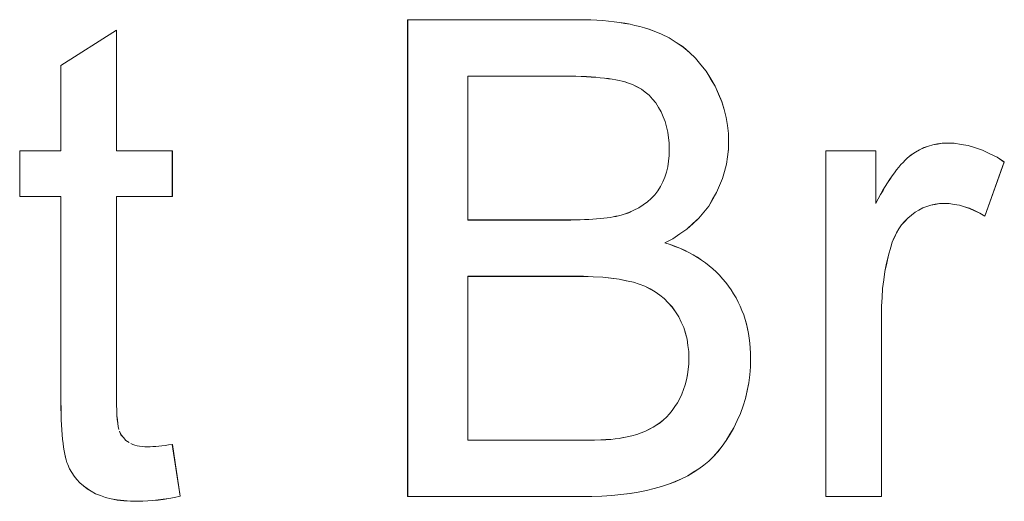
# Model space of a CAD drawing. Extents: x 229 to 926, y 37 to 878.
# Tile 134 of 194: x 343.85 to 349.01, y 829.54 to 832.06. Entities that reach past the tile are written whole.
import ezdxf

# ---------------------------------------------------------------- set-up
doc = ezdxf.new("R2010")
doc.units = 0
doc.layers.get('0').update_dxf_attribs({"lineweight": 13})
doc.layers.add('Beschriftung', color=7, linetype='Continuous', lineweight=25)
doc.layers.add('Beschriftung-A03ENJ5NI0', color=7, linetype='Continuous', lineweight=25)

# ---------------------------------------------------------------- blocks, each defined once
blk = doc.blocks.new('Referenz-A03ENJ5LI0', base_point=(255.7277, 65.704))
at = {"layer": 'Beschriftung', "color": 0, "lineweight": -2}
for p, q in [((345.8839, 829.5615), (345.8839, 832.0615)), ((345.8839, 832.0615), (346.777, 832.0615)), ((346.777, 832.0615), (346.8111, 832.0615)), ((346.8111, 832.0615), (346.8435, 832.0603)), ((346.8435, 832.0603), (346.8759, 832.0591)), ((346.8759, 832.0591), (346.9067, 832.0567)), ((346.9067, 832.0567), (346.9374, 832.0544)), ((346.9374, 832.0544), (346.9665, 832.0509)), ((346.9665, 832.0509), (346.9955, 832.0473)), ((346.9955, 832.0473), (347.0228, 832.0425)), ((347.0228, 832.0425), (347.0501, 832.0378)), ((347.0501, 832.0378), (347.0758, 832.0318)), ((347.0758, 832.0318), (347.1015, 832.0259)), ((347.1015, 832.0259), (347.1254, 832.0188)), ((344.0656, 831.8222), (344.3577, 832.0064)), ((344.3577, 832.0064), (344.3577, 831.3736)), ((347.1254, 832.0188), (347.1494, 832.0117)), ((347.1494, 832.0117), (347.1717, 832.0034)), ((347.1717, 832.0034), (347.194, 831.9951)), ((347.194, 831.9951), (347.2146, 831.9856)), ((347.2146, 831.9856), (347.2558, 831.9666)), ((347.2558, 831.9666), (347.2926, 831.9425)), ((347.2926, 831.9425), (347.3292, 831.9184)), ((347.3292, 831.9184), (347.3616, 831.8892)), ((347.3616, 831.8892), (347.3938, 831.8601)), ((344.0656, 831.3736), (344.0656, 831.8222)), ((347.3938, 831.8601), (347.4217, 831.8257)), ((347.4217, 831.8257), (347.4494, 831.7914)), ((346.675, 831.7661), (346.1997, 831.7661)), ((346.1997, 831.7661), (346.1997, 831.0116)), ((346.7071, 831.7661), (346.675, 831.7661)), ((346.7368, 831.7656), (346.7071, 831.7661)), ((347.4494, 831.7914), (347.4728, 831.752)), ((346.7664, 831.765), (346.7368, 831.7656)), ((346.7938, 831.7639), (346.7664, 831.765)), ((346.8211, 831.7629), (346.7938, 831.7639)), ((346.8461, 831.7612), (346.8211, 831.7629)), ((346.8711, 831.7596), (346.8461, 831.7612)), ((346.8936, 831.7574), (346.8711, 831.7596)), ((346.9163, 831.7553), (346.8936, 831.7574)), ((346.9365, 831.7525), (346.9163, 831.7553)), ((346.9567, 831.7498), (346.9365, 831.7525)), ((346.9747, 831.7465), (346.9567, 831.7498)), ((346.9926, 831.7432), (346.9747, 831.7465)), ((347.0081, 831.7393), (346.9926, 831.7432)), ((347.0236, 831.7356), (347.0081, 831.7393)), ((347.0369, 831.7312), (347.0236, 831.7356)), ((347.0632, 831.7225), (347.0369, 831.7312)), ((347.0865, 831.71), (347.0632, 831.7225)), ((347.4728, 831.752), (347.4962, 831.7125)), ((347.1099, 831.6975), (347.0865, 831.71)), ((347.1301, 831.6814), (347.1099, 831.6975)), ((347.1504, 831.6652), (347.1301, 831.6814)), ((347.1676, 831.6453), (347.1504, 831.6652)), ((347.4962, 831.7125), (347.5136, 831.6721)), ((347.5136, 831.6721), (347.5311, 831.6318)), ((347.1848, 831.6254), (347.1676, 831.6453)), ((347.1991, 831.6018), (347.1848, 831.6254)), ((347.5311, 831.6318), (347.5429, 831.5906)), ((347.2133, 831.5781), (347.1991, 831.6018)), ((347.224, 831.5526), (347.2133, 831.5781)), ((347.5429, 831.5906), (347.5545, 831.5493)), ((347.2346, 831.5272), (347.224, 831.5526)), ((347.2417, 831.4998), (347.2346, 831.5272)), ((347.5545, 831.5493), (347.5604, 831.5072)), ((347.2488, 831.4724), (347.2417, 831.4998)), ((347.2523, 831.4431), (347.2488, 831.4724)), ((347.5604, 831.5072), (347.5661, 831.465)), ((347.5661, 831.465), (347.5661, 831.4219)), ((347.2558, 831.414), (347.2523, 831.4431)), ((347.2558, 831.383), (347.2558, 831.414)), ((347.5661, 831.4219), (347.5661, 831.3819)), ((348.6145, 831.3983), (348.6379, 831.4059)), ((348.6379, 831.4059), (348.6623, 831.4098)), ((348.6623, 831.4098), (348.6869, 831.4136)), ((348.6869, 831.4136), (348.7124, 831.4136)), ((348.7124, 831.4136), (348.7493, 831.4136)), ((348.7493, 831.4136), (348.7865, 831.4076)), ((348.7865, 831.4076), (348.8237, 831.4014)), ((343.8496, 831.1354), (343.8496, 831.3736)), ((343.8496, 831.3736), (344.0656, 831.3736)), ((344.3577, 831.3736), (344.6499, 831.3736)), ((344.6499, 831.3736), (344.6499, 831.1354)), ((347.2558, 831.3501), (347.2558, 831.383)), ((347.5661, 831.3819), (347.561, 831.343)), ((348.0761, 829.5615), (348.0761, 831.3736)), ((348.0761, 831.3736), (348.3393, 831.3736)), ((348.3393, 831.3736), (348.3393, 831.099)), ((348.525, 831.3524), (348.5463, 831.3676)), ((348.5463, 831.3676), (348.5686, 831.3792)), ((348.5686, 831.3792), (348.591, 831.3906)), ((348.591, 831.3906), (348.6145, 831.3983)), ((348.8237, 831.4014), (348.8613, 831.3891)), ((348.8613, 831.3891), (348.8988, 831.3769)), ((348.8988, 831.3769), (348.9366, 831.3585)), ((348.9366, 831.3585), (348.9744, 831.3401)), ((347.2483, 831.29), (347.2521, 831.32)), ((347.2521, 831.32), (347.2558, 831.3501)), ((347.5559, 831.304), (347.5454, 831.2663)), ((347.561, 831.343), (347.5559, 831.304)), ((348.4589, 831.288), (348.4703, 831.3018)), ((348.4703, 831.3018), (348.4815, 831.3136)), ((348.4815, 831.3136), (348.4926, 831.3254)), ((348.4926, 831.3254), (348.5034, 831.335)), ((348.5034, 831.335), (348.5144, 831.3448)), ((348.5144, 831.3448), (348.525, 831.3524)), ((349.0125, 831.3156), (348.9101, 831.0316)), ((348.9744, 831.3401), (349.0125, 831.3156)), ((347.2331, 831.2355), (347.2406, 831.2628)), ((347.2406, 831.2628), (347.2483, 831.29)), ((347.5454, 831.2663), (347.5352, 831.2285)), ((348.4244, 831.2426), (348.4361, 831.2584)), ((348.4361, 831.2584), (348.4476, 831.2743)), ((348.4476, 831.2743), (348.4589, 831.288)), ((347.2102, 831.1865), (347.2216, 831.2111)), ((347.2216, 831.2111), (347.2331, 831.2355)), ((347.5352, 831.2285), (347.5196, 831.192)), ((348.3886, 831.1869), (348.4007, 831.2068)), ((348.4007, 831.2068), (348.4125, 831.2248)), ((348.4125, 831.2248), (348.4244, 831.2426)), ((347.1798, 831.1432), (347.195, 831.1649)), ((347.195, 831.1649), (347.2102, 831.1865)), ((347.5041, 831.1555), (347.4833, 831.12)), ((347.5196, 831.192), (347.5041, 831.1555)), ((348.3642, 831.145), (348.3765, 831.167)), ((348.3765, 831.167), (348.3886, 831.1869)), ((344.0656, 831.1354), (343.8496, 831.1354)), ((344.0656, 830.0918), (344.0656, 831.1354)), ((344.6499, 831.1354), (344.3577, 831.1354)), ((344.3577, 831.1354), (344.3577, 830.0739)), ((347.1194, 831.0904), (347.1419, 831.1059)), ((347.1419, 831.1059), (347.1608, 831.1245)), ((347.1608, 831.1245), (347.1798, 831.1432)), ((347.4833, 831.12), (347.4626, 831.0847)), ((348.3393, 831.099), (348.3518, 831.1231)), ((348.3518, 831.1231), (348.3642, 831.145)), ((348.6729, 831.0973), (348.6504, 831.0936)), ((348.6968, 831.0973), (348.6729, 831.0973)), ((348.7235, 831.0973), (348.6968, 831.0973)), ((348.7502, 831.0932), (348.7235, 831.0973)), ((347.0141, 831.0406), (347.0442, 831.0499)), ((347.0442, 831.0499), (347.0705, 831.0623)), ((347.0705, 831.0623), (347.0968, 831.0749)), ((347.0968, 831.0749), (347.1194, 831.0904)), ((347.4367, 831.0527), (347.4106, 831.0207)), ((347.4626, 831.0847), (347.4367, 831.0527)), ((348.5444, 831.0519), (348.5255, 831.0367)), ((348.5647, 831.0633), (348.5444, 831.0519)), ((348.5848, 831.0745), (348.5647, 831.0633)), ((348.6063, 831.0822), (348.5848, 831.0745)), ((348.6277, 831.0897), (348.6063, 831.0822)), ((348.6504, 831.0936), (348.6277, 831.0897)), ((348.7768, 831.0891), (348.7502, 831.0932)), ((348.8035, 831.0808), (348.7768, 831.0891)), ((348.8301, 831.0726), (348.8035, 831.0808)), ((348.8568, 831.0603), (348.8301, 831.0726)), ((348.8835, 831.048), (348.8568, 831.0603)), ((348.9101, 831.0316), (348.8835, 831.048)), ((346.1997, 831.0116), (346.7139, 831.0116)), ((346.7139, 831.0116), (346.7401, 831.0116)), ((346.7401, 831.0116), (346.7645, 831.012)), ((346.7645, 831.012), (346.7887, 831.0125)), ((346.7887, 831.0125), (346.8112, 831.0134)), ((346.8112, 831.0134), (346.8336, 831.0142)), ((346.8336, 831.0142), (346.8543, 831.0156)), ((346.8543, 831.0156), (346.8749, 831.017)), ((346.8749, 831.017), (346.8937, 831.0188)), ((346.8937, 831.0188), (346.9124, 831.0207)), ((346.9124, 831.0207), (346.9293, 831.0229)), ((346.9293, 831.0229), (346.9462, 831.0251)), ((346.9462, 831.0251), (346.9613, 831.0279)), ((346.9613, 831.0279), (346.9764, 831.0306)), ((346.9764, 831.0306), (346.9895, 831.0337)), ((346.9895, 831.0337), (347.0028, 831.0369)), ((347.0028, 831.0369), (347.0141, 831.0406)), ((347.3794, 830.9922), (347.3481, 830.9635)), ((347.4106, 831.0207), (347.3794, 830.9922)), ((348.4901, 831.0035), (348.4738, 830.9855)), ((348.5064, 831.0216), (348.4901, 831.0035)), ((348.5255, 831.0367), (348.5064, 831.0216)), ((347.3481, 830.9635), (347.3115, 830.9384)), ((348.4468, 830.9434), (348.4359, 830.9195)), ((348.4603, 830.9644), (348.4468, 830.9434)), ((348.4738, 830.9855), (348.4603, 830.9644)), ((347.275, 830.9133), (347.2332, 830.8915)), ((347.2332, 830.8915), (347.2602, 830.8833)), ((347.3115, 830.9384), (347.275, 830.9133)), ((348.4251, 830.8955), (348.417, 830.8687)), ((348.4359, 830.9195), (348.4251, 830.8955)), ((347.2602, 830.8833), (347.2857, 830.8734)), ((347.2857, 830.8734), (347.3112, 830.8636)), ((347.3112, 830.8636), (347.3351, 830.8524)), ((347.3351, 830.8524), (347.359, 830.8411)), ((347.359, 830.8411), (347.3814, 830.8285)), ((348.417, 830.8687), (348.4049, 830.8277)), ((347.3814, 830.8285), (347.4038, 830.8158)), ((347.4038, 830.8158), (347.4246, 830.8015)), ((347.4246, 830.8015), (347.4453, 830.7874)), ((347.4453, 830.7874), (347.4646, 830.7718)), ((348.4049, 830.8277), (348.3957, 830.7848)), ((347.4646, 830.7718), (347.4839, 830.7561)), ((347.4839, 830.7561), (347.5015, 830.739)), ((347.5015, 830.739), (347.5192, 830.7219)), ((348.3866, 830.7419), (348.3805, 830.6972)), ((348.3957, 830.7848), (348.3866, 830.7419)), ((346.7497, 830.7161), (346.1997, 830.7161)), ((346.1997, 830.7161), (346.1997, 829.8569)), ((346.8065, 830.7161), (346.7497, 830.7161)), ((346.8566, 830.7136), (346.8065, 830.7161)), ((346.9068, 830.711), (346.8566, 830.7136)), ((346.9502, 830.7058), (346.9068, 830.711)), ((346.9937, 830.7005), (346.9502, 830.7058)), ((347.0306, 830.6927), (346.9937, 830.7005)), ((347.0674, 830.6849), (347.0306, 830.6927)), ((347.0976, 830.6745), (347.0674, 830.6849)), ((347.5192, 830.7219), (347.5353, 830.7033)), ((347.5353, 830.7033), (347.5514, 830.6847)), ((347.5514, 830.6847), (347.5659, 830.6648)), ((348.3805, 830.6972), (348.3744, 830.6523)), ((347.1279, 830.664), (347.0976, 830.6745)), ((347.1549, 830.6497), (347.1279, 830.664)), ((347.1819, 830.6355), (347.1549, 830.6497)), ((347.2057, 830.6173), (347.1819, 830.6355)), ((347.5659, 830.6648), (347.5805, 830.6447)), ((347.5805, 830.6447), (347.5932, 830.6237)), ((348.3744, 830.6523), (348.3714, 830.6057)), ((347.2295, 830.5992), (347.2057, 830.6173)), ((347.25, 830.5773), (347.2295, 830.5992)), ((347.5932, 830.6237), (347.6059, 830.6027)), ((347.6059, 830.6027), (347.6168, 830.581)), ((347.6168, 830.581), (347.6278, 830.5592)), ((348.3714, 830.6057), (348.3682, 830.559)), ((347.2707, 830.5553), (347.25, 830.5773)), ((347.288, 830.5295), (347.2707, 830.5553)), ((347.3054, 830.5037), (347.288, 830.5295)), ((347.6278, 830.5592), (347.6369, 830.5363)), ((347.6369, 830.5363), (347.646, 830.5136)), ((348.3682, 830.559), (348.3682, 830.5103)), ((347.3184, 830.4757), (347.3054, 830.5037)), ((347.3314, 830.4475), (347.3184, 830.4757)), ((347.646, 830.5136), (347.6533, 830.49)), ((347.6533, 830.49), (347.6605, 830.4663)), ((348.3682, 830.5103), (348.3682, 829.5615)), ((347.3401, 830.4172), (347.3314, 830.4475)), ((347.6605, 830.4663), (347.666, 830.4417)), ((347.666, 830.4417), (347.6714, 830.4171)), ((347.3488, 830.3869), (347.3401, 830.4172)), ((347.3532, 830.3542), (347.3488, 830.3869)), ((347.6714, 830.4171), (347.675, 830.3917)), ((347.675, 830.3917), (347.6787, 830.3662)), ((347.3575, 830.3215), (347.3532, 830.3542)), ((347.3575, 830.2866), (347.3575, 830.3215)), ((347.6787, 830.3662), (347.6806, 830.3399)), ((347.6806, 830.3399), (347.6823, 830.3135)), ((347.3575, 830.2567), (347.3575, 830.2866)), ((347.6823, 830.3135), (347.6823, 830.2862)), ((347.6823, 830.2862), (347.6823, 830.2423)), ((347.3516, 830.2005), (347.3545, 830.2285)), ((347.3545, 830.2285), (347.3575, 830.2567)), ((347.6823, 830.2423), (347.6779, 830.1999)), ((347.3399, 830.1479), (347.3457, 830.1742)), ((347.3457, 830.1742), (347.3516, 830.2005)), ((347.6779, 830.1999), (347.6735, 830.1576)), ((347.3221, 830.0987), (347.331, 830.1233)), ((347.331, 830.1233), (347.3399, 830.1479)), ((347.6646, 830.1167), (347.6558, 830.0759)), ((347.6735, 830.1576), (347.6646, 830.1167)), ((344.0656, 830.0572), (344.0656, 830.0918)), ((344.3577, 830.0739), (344.3577, 830.0409)), ((347.2985, 830.0531), (347.3103, 830.076)), ((347.3103, 830.076), (347.3221, 830.0987)), ((347.6558, 830.0759), (347.6425, 830.0366)), ((344.0661, 830.0256), (344.0656, 830.0572)), ((344.0666, 829.994), (344.0661, 830.0256)), ((344.3577, 830.0409), (344.3587, 830.0139)), ((344.3587, 830.0139), (344.3596, 829.9869)), ((347.2567, 829.9956), (347.2717, 830.0129)), ((347.2717, 830.0129), (347.2851, 830.0331)), ((347.2851, 830.0331), (347.2985, 830.0531)), ((347.6425, 830.0366), (347.6293, 829.9974)), ((344.0678, 829.9654), (344.0666, 829.994)), ((344.0689, 829.9367), (344.0678, 829.9654)), ((344.3596, 829.9869), (344.3615, 829.9657)), ((344.3615, 829.9657), (344.3635, 829.9445)), ((347.2083, 829.9489), (347.2249, 829.9635)), ((347.2249, 829.9635), (347.2416, 829.9782)), ((347.2416, 829.9782), (347.2567, 829.9956)), ((347.6116, 829.9596), (347.594, 829.9219)), ((347.6293, 829.9974), (347.6116, 829.9596)), ((344.0705, 829.911), (344.0689, 829.9367)), ((344.0722, 829.8854), (344.0705, 829.911)), ((344.3635, 829.9445), (344.3663, 829.9292)), ((344.3663, 829.9292), (344.3692, 829.914)), ((347.1306, 829.9046), (347.1512, 829.9148)), ((347.1512, 829.9148), (347.1717, 829.9251)), ((347.1717, 829.9251), (347.19, 829.937)), ((347.19, 829.937), (347.2083, 829.9489)), ((347.594, 829.9219), (347.5742, 829.8885)), ((344.0744, 829.8628), (344.0722, 829.8854)), ((344.0767, 829.8401), (344.0744, 829.8628)), ((344.3731, 829.9046), (344.3807, 829.8858)), ((344.3807, 829.8858), (344.3932, 829.8708)), ((344.3932, 829.8708), (344.4057, 829.8559)), ((344.4057, 829.8559), (344.4231, 829.8448)), ((346.1997, 829.8569), (346.7932, 829.8569)), ((346.7932, 829.8569), (346.8314, 829.8569)), ((346.8314, 829.8569), (346.864, 829.8576)), ((346.864, 829.8576), (346.8964, 829.8583)), ((346.8964, 829.8583), (346.9233, 829.8598)), ((346.9233, 829.8598), (346.9501, 829.8613)), ((346.9501, 829.8613), (346.9713, 829.8635)), ((346.9713, 829.8635), (346.9924, 829.8657)), ((346.9924, 829.8657), (347.0078, 829.8687)), ((347.0078, 829.8687), (347.0351, 829.8739)), ((347.0351, 829.8739), (347.0601, 829.8806)), ((347.0601, 829.8806), (347.0851, 829.8875)), ((347.0851, 829.8875), (347.1079, 829.896)), ((347.1079, 829.896), (347.1306, 829.9046)), ((347.5742, 829.8885), (347.5545, 829.8551)), ((344.0794, 829.8203), (344.0767, 829.8401)), ((344.0822, 829.8006), (344.0794, 829.8203)), ((344.4318, 829.8392), (344.4423, 829.835)), ((344.4423, 829.835), (344.4528, 829.8308)), ((344.4528, 829.8308), (344.4652, 829.8281)), ((344.4652, 829.8281), (344.4777, 829.8253)), ((344.4777, 829.8253), (344.492, 829.8239)), ((344.492, 829.8239), (344.5062, 829.8225)), ((344.5062, 829.8225), (344.5224, 829.8225)), ((344.5224, 829.8225), (344.5344, 829.8225)), ((344.5344, 829.8225), (344.5485, 829.8233)), ((344.5485, 829.8233), (344.5625, 829.8241)), ((344.5625, 829.8241), (344.5785, 829.8257)), ((344.5785, 829.8257), (344.5944, 829.8273)), ((344.5944, 829.8273), (344.6123, 829.8296)), ((344.6123, 829.8296), (344.6301, 829.832)), ((344.6301, 829.832), (344.6499, 829.8351)), ((344.6499, 829.8351), (344.6917, 829.5639)), ((347.5327, 829.826), (347.5108, 829.7969)), ((347.5545, 829.8551), (347.5327, 829.826)), ((344.0857, 829.7838), (344.0822, 829.8006)), ((344.0889, 829.7672), (344.0857, 829.7838)), ((344.0929, 829.7534), (344.0889, 829.7672)), ((344.0968, 829.7396), (344.0929, 829.7534)), ((347.4869, 829.7721), (347.463, 829.7473)), ((347.5108, 829.7969), (347.4869, 829.7721)), ((344.1012, 829.7289), (344.0968, 829.7396)), ((344.1101, 829.7073), (344.1012, 829.7289)), ((344.1223, 829.6878), (344.1101, 829.7073)), ((347.411, 829.7064), (347.3817, 829.6884)), ((347.437, 829.7268), (347.411, 829.7064)), ((347.463, 829.7473), (347.437, 829.7268)), ((344.1345, 829.6683), (344.1223, 829.6878)), ((344.1499, 829.651), (344.1345, 829.6683)), ((344.1653, 829.6336), (344.1499, 829.651)), ((347.3198, 829.6551), (347.2873, 829.6396)), ((347.3524, 829.6706), (347.3198, 829.6551)), ((347.3817, 829.6884), (347.3524, 829.6706)), ((344.184, 829.6182), (344.1653, 829.6336)), ((344.2026, 829.6029), (344.184, 829.6182)), ((344.2244, 829.5897), (344.2026, 829.6029)), ((347.1762, 829.6033), (347.137, 829.5928)), ((347.2155, 829.6137), (347.1762, 829.6033)), ((347.2514, 829.6267), (347.2155, 829.6137)), ((347.2873, 829.6396), (347.2514, 829.6267)), ((344.2464, 829.5764), (344.2244, 829.5897)), ((344.2728, 829.5665), (344.2464, 829.5764)), ((344.2991, 829.5565), (344.2728, 829.5665)), ((344.3299, 829.5499), (344.2991, 829.5565)), ((344.3607, 829.5434), (344.3299, 829.5499)), ((344.6024, 829.5469), (344.5749, 829.5435)), ((344.6316, 829.552), (344.6024, 829.5469)), ((344.6608, 829.5571), (344.6316, 829.552)), ((344.6917, 829.5639), (344.6608, 829.5571)), ((346.792, 829.5615), (345.8839, 829.5615)), ((346.849, 829.5615), (346.792, 829.5615)), ((346.9013, 829.5641), (346.849, 829.5615)), ((346.9538, 829.5667), (346.9013, 829.5641)), ((347.0018, 829.5719), (346.9538, 829.5667)), ((347.0498, 829.5772), (347.0018, 829.5719)), ((347.0935, 829.585), (347.0498, 829.5772)), ((347.137, 829.5928), (347.0935, 829.585)), ((348.3682, 829.5615), (348.0761, 829.5615)), ((344.3961, 829.5401), (344.3607, 829.5434)), ((344.4313, 829.5367), (344.3961, 829.5401)), ((344.471, 829.5367), (344.4313, 829.5367)), ((344.4954, 829.5367), (344.471, 829.5367)), ((344.5213, 829.5385), (344.4954, 829.5367)), ((344.5472, 829.5401), (344.5213, 829.5385)), ((344.5749, 829.5435), (344.5472, 829.5401))]:
    blk.add_line(p, q, dxfattribs=at)
blk = doc.blocks.new('Referenz-A03ENJ62I0', base_point=(255.7277, 65.7055))
at = {"layer": 'Beschriftung-A03ENJ5NI0', "color": 0, "lineweight": -2}
for p, q in [((345.884, 829.5613), (345.884, 832.0613)), ((345.884, 832.0613), (346.7771, 832.0613)), ((346.7771, 832.0613), (346.8112, 832.0613)), ((346.8112, 832.0613), (346.8436, 832.06)), ((346.8436, 832.06), (346.876, 832.0589)), ((346.876, 832.0589), (346.9068, 832.0565)), ((346.9068, 832.0565), (346.9375, 832.0542)), ((346.9375, 832.0542), (346.9665, 832.0506)), ((346.9665, 832.0506), (346.9956, 832.047)), ((346.9956, 832.047), (347.0229, 832.0423)), ((347.0229, 832.0423), (347.0502, 832.0376)), ((347.0502, 832.0376), (347.0758, 832.0316)), ((347.0758, 832.0316), (347.1015, 832.0257)), ((347.1015, 832.0257), (347.1255, 832.0185)), ((344.0657, 831.8219), (344.3578, 832.0061)), ((344.3578, 832.0061), (344.3578, 831.3734)), ((347.1255, 832.0185), (347.1495, 832.0115)), ((347.1495, 832.0115), (347.1718, 832.0032)), ((347.1718, 832.0032), (347.1941, 831.9948)), ((347.1941, 831.9948), (347.2147, 831.9853)), ((347.2147, 831.9853), (347.2559, 831.9664)), ((347.2559, 831.9664), (347.2926, 831.9422)), ((347.2926, 831.9422), (347.3293, 831.9182)), ((347.3293, 831.9182), (347.3617, 831.889)), ((347.3617, 831.889), (347.3939, 831.8598)), ((344.0657, 831.3734), (344.0657, 831.8219)), ((347.3939, 831.8598), (347.4217, 831.8255)), ((347.4217, 831.8255), (347.4495, 831.7912)), ((346.6751, 831.7658), (346.1998, 831.7658)), ((346.1998, 831.7658), (346.1998, 831.0113)), ((346.7072, 831.7658), (346.6751, 831.7658)), ((346.7369, 831.7654), (346.7072, 831.7658)), ((347.4495, 831.7912), (347.4729, 831.7517)), ((346.7665, 831.7648), (346.7369, 831.7654)), ((346.7939, 831.7637), (346.7665, 831.7648)), ((346.8212, 831.7627), (346.7939, 831.7637)), ((346.8462, 831.761), (346.8212, 831.7627)), ((346.8711, 831.7594), (346.8462, 831.761)), ((346.8937, 831.7572), (346.8711, 831.7594)), ((346.9164, 831.755), (346.8937, 831.7572)), ((346.9366, 831.7523), (346.9164, 831.755)), ((346.9568, 831.7495), (346.9366, 831.7523)), ((346.9748, 831.7463), (346.9568, 831.7495)), ((346.9927, 831.743), (346.9748, 831.7463)), ((347.0082, 831.7391), (346.9927, 831.743)), ((347.0237, 831.7353), (347.0082, 831.7391)), ((347.037, 831.7309), (347.0237, 831.7353)), ((347.0633, 831.7223), (347.037, 831.7309)), ((347.0866, 831.7098), (347.0633, 831.7223)), ((347.4729, 831.7517), (347.4963, 831.7123)), ((347.11, 831.6973), (347.0866, 831.7098)), ((347.1302, 831.6811), (347.11, 831.6973)), ((347.1505, 831.665), (347.1302, 831.6811)), ((347.1677, 831.6451), (347.1505, 831.665)), ((347.4963, 831.7123), (347.5137, 831.6719)), ((347.5137, 831.6719), (347.5312, 831.6316)), ((347.1849, 831.6252), (347.1677, 831.6451)), ((347.1991, 831.6015), (347.1849, 831.6252)), ((347.5312, 831.6316), (347.5429, 831.5904)), ((347.2134, 831.5779), (347.1991, 831.6015)), ((347.224, 831.5524), (347.2134, 831.5779)), ((347.5429, 831.5904), (347.5546, 831.549)), ((347.2347, 831.527), (347.224, 831.5524)), ((347.2418, 831.4996), (347.2347, 831.527)), ((347.5546, 831.549), (347.5605, 831.5069)), ((347.2489, 831.4721), (347.2418, 831.4996)), ((347.2524, 831.4429), (347.2489, 831.4721)), ((347.5605, 831.5069), (347.5662, 831.4648)), ((347.5662, 831.4648), (347.5662, 831.4217)), ((347.2559, 831.4138), (347.2524, 831.4429)), ((347.2559, 831.3827), (347.2559, 831.4138)), ((347.5662, 831.4217), (347.5662, 831.3816)), ((348.6145, 831.398), (348.638, 831.4057)), ((348.638, 831.4057), (348.6624, 831.4095)), ((348.6624, 831.4095), (348.6869, 831.4134)), ((348.6869, 831.4134), (348.7125, 831.4134)), ((348.7125, 831.4134), (348.7494, 831.4134)), ((348.7494, 831.4134), (348.7866, 831.4073)), ((348.7866, 831.4073), (348.8238, 831.4012)), ((343.8497, 831.1352), (343.8497, 831.3734)), ((343.8497, 831.3734), (344.0657, 831.3734)), ((344.3578, 831.3734), (344.65, 831.3734)), ((344.65, 831.3734), (344.65, 831.1352)), ((347.2559, 831.3498), (347.2559, 831.3827)), ((347.5662, 831.3816), (347.5611, 831.3428)), ((348.0762, 829.5613), (348.0762, 831.3734)), ((348.0762, 831.3734), (348.3394, 831.3734)), ((348.3394, 831.3734), (348.3394, 831.0987)), ((348.5251, 831.3522), (348.5464, 831.3674)), ((348.5464, 831.3674), (348.5687, 831.3789)), ((348.5687, 831.3789), (348.5911, 831.3904)), ((348.5911, 831.3904), (348.6145, 831.398)), ((348.8238, 831.4012), (348.8614, 831.3889)), ((348.8614, 831.3889), (348.8988, 831.3767)), ((348.8988, 831.3767), (348.9367, 831.3583)), ((348.9367, 831.3583), (348.9745, 831.3399)), ((347.2483, 831.2898), (347.2522, 831.3198)), ((347.2522, 831.3198), (347.2559, 831.3498)), ((347.5559, 831.3038), (347.5455, 831.2661)), ((347.5611, 831.3428), (347.5559, 831.3038)), ((348.459, 831.2878), (348.4704, 831.3016)), ((348.4704, 831.3016), (348.4816, 831.3133)), ((348.4816, 831.3133), (348.4927, 831.3252)), ((348.4927, 831.3252), (348.5035, 831.3348)), ((348.5035, 831.3348), (348.5144, 831.3445)), ((348.5144, 831.3445), (348.5251, 831.3522)), ((349.0126, 831.3154), (348.9102, 831.0314)), ((348.9745, 831.3399), (349.0126, 831.3154)), ((347.2331, 831.2353), (347.2407, 831.2626)), ((347.2407, 831.2626), (347.2483, 831.2898)), ((347.5455, 831.2661), (347.5353, 831.2283)), ((348.4245, 831.2423), (348.4361, 831.2582)), ((348.4361, 831.2582), (348.4477, 831.2741)), ((348.4477, 831.2741), (348.459, 831.2878)), ((347.2103, 831.1863), (347.2217, 831.2109)), ((347.2217, 831.2109), (347.2331, 831.2353)), ((347.5353, 831.2283), (347.5197, 831.1918)), ((348.3886, 831.1867), (348.4007, 831.2066)), ((348.4007, 831.2066), (348.4126, 831.2245)), ((348.4126, 831.2245), (348.4245, 831.2423)), ((347.1799, 831.1429), (347.195, 831.1647)), ((347.195, 831.1647), (347.2103, 831.1863)), ((347.5041, 831.1553), (347.4834, 831.1198)), ((347.5197, 831.1918), (347.5041, 831.1553)), ((348.3642, 831.1448), (348.3766, 831.1667)), ((348.3766, 831.1667), (348.3886, 831.1867)), ((344.0657, 831.1352), (343.8497, 831.1352)), ((344.0657, 830.0915), (344.0657, 831.1352)), ((344.65, 831.1352), (344.3578, 831.1352)), ((344.3578, 831.1352), (344.3578, 830.0736)), ((347.1195, 831.0901), (347.142, 831.1057)), ((347.142, 831.1057), (347.1609, 831.1242)), ((347.1609, 831.1242), (347.1799, 831.1429)), ((347.4834, 831.1198), (347.4627, 831.0845)), ((348.3394, 831.0987), (348.3519, 831.1228)), ((348.3519, 831.1228), (348.3642, 831.1448)), ((348.673, 831.0971), (348.6504, 831.0934)), ((348.6969, 831.0971), (348.673, 831.0971)), ((348.7235, 831.0971), (348.6969, 831.0971)), ((348.7503, 831.093), (348.7235, 831.0971)), ((347.0142, 831.0403), (347.0442, 831.0497)), ((347.0442, 831.0497), (347.0705, 831.0621)), ((347.0705, 831.0621), (347.0968, 831.0746)), ((347.0968, 831.0746), (347.1195, 831.0901)), ((347.4367, 831.0525), (347.4107, 831.0205)), ((347.4627, 831.0845), (347.4367, 831.0525)), ((348.5445, 831.0517), (348.5256, 831.0365)), ((348.5647, 831.063), (348.5445, 831.0517)), ((348.5849, 831.0743), (348.5647, 831.063)), ((348.6064, 831.0819), (348.5849, 831.0743)), ((348.6278, 831.0895), (348.6064, 831.0819)), ((348.6504, 831.0934), (348.6278, 831.0895)), ((348.7769, 831.0889), (348.7503, 831.093)), ((348.8036, 831.0806), (348.7769, 831.0889)), ((348.8302, 831.0724), (348.8036, 831.0806)), ((348.8569, 831.0601), (348.8302, 831.0724)), ((348.8836, 831.0478), (348.8569, 831.0601)), ((348.9102, 831.0314), (348.8836, 831.0478)), ((346.1998, 831.0113), (346.714, 831.0113)), ((346.714, 831.0113), (346.7402, 831.0113)), ((346.7402, 831.0113), (346.7646, 831.0118)), ((346.7646, 831.0118), (346.7888, 831.0122)), ((346.7888, 831.0122), (346.8113, 831.0132)), ((346.8113, 831.0132), (346.8337, 831.014)), ((346.8337, 831.014), (346.8544, 831.0154)), ((346.8544, 831.0154), (346.875, 831.0168)), ((346.875, 831.0168), (346.8938, 831.0185)), ((346.8938, 831.0185), (346.9125, 831.0204)), ((346.9125, 831.0204), (346.9294, 831.0226)), ((346.9294, 831.0226), (346.9463, 831.0249)), ((346.9463, 831.0249), (346.9614, 831.0276)), ((346.9614, 831.0276), (346.9765, 831.0304)), ((346.9765, 831.0304), (346.9896, 831.0335)), ((346.9896, 831.0335), (347.0028, 831.0367)), ((347.0028, 831.0367), (347.0142, 831.0403)), ((347.3794, 830.9919), (347.3482, 830.9633)), ((347.4107, 831.0205), (347.3794, 830.9919)), ((348.4902, 831.0033), (348.4739, 830.9853)), ((348.5065, 831.0214), (348.4902, 831.0033)), ((348.5256, 831.0365), (348.5065, 831.0214)), ((347.3482, 830.9633), (347.3116, 830.9381)), ((348.4469, 830.9432), (348.436, 830.9192)), ((348.4604, 830.9642), (348.4469, 830.9432)), ((348.4739, 830.9853), (348.4604, 830.9642)), ((347.2751, 830.9131), (347.2333, 830.8913)), ((347.2333, 830.8913), (347.2602, 830.883)), ((347.3116, 830.9381), (347.2751, 830.9131)), ((348.4252, 830.8953), (348.4171, 830.8684)), ((348.436, 830.9192), (348.4252, 830.8953)), ((347.2602, 830.883), (347.2857, 830.8731)), ((347.2857, 830.8731), (347.3113, 830.8634)), ((347.3113, 830.8634), (347.3352, 830.8522)), ((347.3352, 830.8522), (347.3591, 830.8409)), ((347.3591, 830.8409), (347.3815, 830.8282)), ((348.4171, 830.8684), (348.4049, 830.8275)), ((347.3815, 830.8282), (347.4038, 830.8155)), ((347.4038, 830.8155), (347.4247, 830.8013)), ((347.4247, 830.8013), (347.4454, 830.7872)), ((347.4454, 830.7872), (347.4647, 830.7715)), ((348.4049, 830.8275), (348.3958, 830.7846)), ((347.4647, 830.7715), (347.484, 830.7559)), ((347.484, 830.7559), (347.5016, 830.7387)), ((347.5016, 830.7387), (347.5193, 830.7217)), ((348.3866, 830.7417), (348.3805, 830.6969)), ((348.3958, 830.7846), (348.3866, 830.7417)), ((346.7497, 830.7159), (346.1998, 830.7159)), ((346.1998, 830.7159), (346.1998, 829.8567)), ((346.8066, 830.7159), (346.7497, 830.7159)), ((346.8567, 830.7134), (346.8066, 830.7159)), ((346.9068, 830.7108), (346.8567, 830.7134)), ((346.9503, 830.7055), (346.9068, 830.7108)), ((346.9938, 830.7003), (346.9503, 830.7055)), ((347.0307, 830.6925), (346.9938, 830.7003)), ((347.0675, 830.6847), (347.0307, 830.6925)), ((347.0977, 830.6742), (347.0675, 830.6847)), ((347.5193, 830.7217), (347.5354, 830.703)), ((347.5354, 830.703), (347.5515, 830.6845)), ((347.5515, 830.6845), (347.566, 830.6645)), ((348.3805, 830.6969), (348.3745, 830.6521)), ((347.128, 830.6637), (347.0977, 830.6742)), ((347.155, 830.6495), (347.128, 830.6637)), ((347.182, 830.6352), (347.155, 830.6495)), ((347.2058, 830.6171), (347.182, 830.6352)), ((347.566, 830.6645), (347.5806, 830.6444)), ((347.5806, 830.6444), (347.5933, 830.6235)), ((348.3745, 830.6521), (348.3714, 830.6054)), ((347.2296, 830.599), (347.2058, 830.6171)), ((347.2501, 830.5771), (347.2296, 830.599)), ((347.5933, 830.6235), (347.606, 830.6025)), ((347.606, 830.6025), (347.6169, 830.5808)), ((347.6169, 830.5808), (347.6278, 830.5589)), ((348.3714, 830.6054), (348.3683, 830.5588)), ((347.2707, 830.5551), (347.2501, 830.5771)), ((347.2881, 830.5293), (347.2707, 830.5551)), ((347.3055, 830.5035), (347.2881, 830.5293)), ((347.6278, 830.5589), (347.6369, 830.5361)), ((347.6369, 830.5361), (347.6461, 830.5133)), ((348.3683, 830.5588), (348.3683, 830.5101)), ((347.3185, 830.4754), (347.3055, 830.5035)), ((347.3315, 830.4473), (347.3185, 830.4754)), ((347.6461, 830.5133), (347.6534, 830.4897)), ((347.6534, 830.4897), (347.6606, 830.466)), ((348.3683, 830.5101), (348.3683, 829.5613)), ((347.3402, 830.417), (347.3315, 830.4473)), ((347.6606, 830.466), (347.6661, 830.4415)), ((347.6661, 830.4415), (347.6715, 830.4169)), ((347.3489, 830.3866), (347.3402, 830.417)), ((347.3533, 830.3539), (347.3489, 830.3866)), ((347.6715, 830.4169), (347.6751, 830.3915)), ((347.6751, 830.3915), (347.6788, 830.366)), ((347.3576, 830.3213), (347.3533, 830.3539)), ((347.3576, 830.2864), (347.3576, 830.3213)), ((347.6788, 830.366), (347.6806, 830.3396)), ((347.6806, 830.3396), (347.6824, 830.3133)), ((347.3576, 830.2565), (347.3576, 830.2864)), ((347.6824, 830.3133), (347.6824, 830.286)), ((347.6824, 830.286), (347.6824, 830.242)), ((347.3517, 830.2003), (347.3546, 830.2283)), ((347.3546, 830.2283), (347.3576, 830.2565)), ((347.6824, 830.242), (347.678, 830.1996)), ((347.3399, 830.1476), (347.3458, 830.174)), ((347.3458, 830.174), (347.3517, 830.2003)), ((347.678, 830.1996), (347.6736, 830.1574)), ((347.3222, 830.0985), (347.331, 830.1231)), ((347.331, 830.1231), (347.3399, 830.1476)), ((347.6647, 830.1165), (347.6559, 830.0757)), ((347.6736, 830.1574), (347.6647, 830.1165)), ((344.0657, 830.057), (344.0657, 830.0915)), ((344.3578, 830.0736), (344.3578, 830.0407)), ((347.2986, 830.0529), (347.3104, 830.0757)), ((347.3104, 830.0757), (347.3222, 830.0985)), ((347.6559, 830.0757), (347.6426, 830.0364)), ((344.0662, 830.0254), (344.0657, 830.057)), ((344.0667, 829.9938), (344.0662, 830.0254)), ((344.3578, 830.0407), (344.3588, 830.0137)), ((344.3588, 830.0137), (344.3597, 829.9867)), ((347.2568, 829.9954), (347.2718, 830.0127)), ((347.2718, 830.0127), (347.2852, 830.0329)), ((347.2852, 830.0329), (347.2986, 830.0529)), ((347.6426, 830.0364), (347.6294, 829.9972)), ((344.0679, 829.9652), (344.0667, 829.9938)), ((344.069, 829.9365), (344.0679, 829.9652)), ((344.3597, 829.9867), (344.3616, 829.9654)), ((344.3616, 829.9654), (344.3636, 829.9443)), ((347.2084, 829.9487), (347.225, 829.9633)), ((347.225, 829.9633), (347.2417, 829.9779)), ((347.2417, 829.9779), (347.2568, 829.9954)), ((347.6117, 829.9594), (347.594, 829.9217)), ((347.6294, 829.9972), (347.6117, 829.9594)), ((344.0706, 829.9108), (344.069, 829.9365)), ((344.0723, 829.8852), (344.0706, 829.9108)), ((344.3636, 829.9443), (344.3664, 829.929)), ((344.3664, 829.929), (344.3693, 829.9137)), ((347.1307, 829.9043), (347.1513, 829.9145)), ((347.1513, 829.9145), (347.1718, 829.9248)), ((347.1718, 829.9248), (347.1901, 829.9367)), ((347.1901, 829.9367), (347.2084, 829.9487)), ((347.594, 829.9217), (347.5743, 829.8883)), ((344.0745, 829.8625), (344.0723, 829.8852)), ((344.0768, 829.8398), (344.0745, 829.8625)), ((344.3732, 829.9043), (344.3808, 829.8856)), ((344.3808, 829.8856), (344.3933, 829.8706)), ((344.3933, 829.8706), (344.4058, 829.8556)), ((344.4058, 829.8556), (344.4231, 829.8446)), ((346.1998, 829.8567), (346.7933, 829.8567)), ((346.7933, 829.8567), (346.8315, 829.8567)), ((346.8315, 829.8567), (346.8641, 829.8573)), ((346.8641, 829.8573), (346.8965, 829.8581)), ((346.8965, 829.8581), (346.9234, 829.8596)), ((346.9234, 829.8596), (346.9502, 829.8611)), ((346.9502, 829.8611), (346.9714, 829.8633)), ((346.9714, 829.8633), (346.9925, 829.8655)), ((346.9925, 829.8655), (347.0079, 829.8685)), ((347.0079, 829.8685), (347.0352, 829.8737)), ((347.0352, 829.8737), (347.0602, 829.8804)), ((347.0602, 829.8804), (347.0852, 829.8873)), ((347.0852, 829.8873), (347.108, 829.8958)), ((347.108, 829.8958), (347.1307, 829.9043)), ((347.5743, 829.8883), (347.5546, 829.8548)), ((344.0795, 829.8201), (344.0768, 829.8398)), ((344.0823, 829.8004), (344.0795, 829.8201)), ((344.4319, 829.839), (344.4424, 829.8348)), ((344.4424, 829.8348), (344.4529, 829.8306)), ((344.4529, 829.8306), (344.4653, 829.8279)), ((344.4653, 829.8279), (344.4778, 829.8251)), ((344.4778, 829.8251), (344.4921, 829.8237)), ((344.4921, 829.8237), (344.5063, 829.8222)), ((344.5063, 829.8222), (344.5224, 829.8222)), ((344.5224, 829.8222), (344.5345, 829.8222)), ((344.5345, 829.8222), (344.5486, 829.823)), ((344.5486, 829.823), (344.5626, 829.8239)), ((344.5626, 829.8239), (344.5786, 829.8255)), ((344.5786, 829.8255), (344.5945, 829.8271)), ((344.5945, 829.8271), (344.6124, 829.8294)), ((344.6124, 829.8294), (344.6302, 829.8318)), ((344.6302, 829.8318), (344.65, 829.8349)), ((344.65, 829.8349), (344.6918, 829.5637)), ((347.5328, 829.8257), (347.5109, 829.7967)), ((347.5546, 829.8548), (347.5328, 829.8257)), ((344.0857, 829.7836), (344.0823, 829.8004)), ((344.089, 829.7669), (344.0857, 829.7836)), ((344.0929, 829.7532), (344.089, 829.7669)), ((344.0969, 829.7394), (344.0929, 829.7532)), ((347.487, 829.7719), (347.4631, 829.7471)), ((347.5109, 829.7967), (347.487, 829.7719)), ((344.1012, 829.7287), (344.0969, 829.7394)), ((344.1102, 829.7071), (344.1012, 829.7287)), ((344.1224, 829.6876), (344.1102, 829.7071)), ((347.4111, 829.7062), (347.3818, 829.6882)), ((347.4371, 829.7266), (347.4111, 829.7062)), ((347.4631, 829.7471), (347.4371, 829.7266)), ((344.1346, 829.6681), (344.1224, 829.6876)), ((344.15, 829.6507), (344.1346, 829.6681)), ((344.1654, 829.6333), (344.15, 829.6507)), ((347.3199, 829.6548), (347.2873, 829.6394)), ((347.3525, 829.6703), (347.3199, 829.6548)), ((347.3818, 829.6882), (347.3525, 829.6703)), ((344.1841, 829.618), (344.1654, 829.6333)), ((344.2027, 829.6027), (344.1841, 829.618)), ((344.2245, 829.5895), (344.2027, 829.6027)), ((347.1763, 829.6031), (347.1371, 829.5926)), ((347.2156, 829.6134), (347.1763, 829.6031)), ((347.2514, 829.6264), (347.2156, 829.6134)), ((347.2873, 829.6394), (347.2514, 829.6264)), ((344.2465, 829.5762), (344.2245, 829.5895)), ((344.2729, 829.5663), (344.2465, 829.5762)), ((344.2992, 829.5563), (344.2729, 829.5663)), ((344.33, 829.5497), (344.2992, 829.5563)), ((344.3608, 829.5431), (344.33, 829.5497)), ((344.6025, 829.5467), (344.5749, 829.5433)), ((344.6317, 829.5518), (344.6025, 829.5467)), ((344.6609, 829.5569), (344.6317, 829.5518)), ((344.6918, 829.5637), (344.6609, 829.5569)), ((346.7921, 829.5613), (345.884, 829.5613)), ((346.849, 829.5613), (346.7921, 829.5613)), ((346.9014, 829.5639), (346.849, 829.5613)), ((346.9539, 829.5664), (346.9014, 829.5639)), ((347.0019, 829.5717), (346.9539, 829.5664)), ((347.0499, 829.5769), (347.0019, 829.5717)), ((347.0935, 829.5848), (347.0499, 829.5769)), ((347.1371, 829.5926), (347.0935, 829.5848)), ((348.3683, 829.5613), (348.0762, 829.5613)), ((344.3962, 829.5398), (344.3608, 829.5431)), ((344.4314, 829.5365), (344.3962, 829.5398)), ((344.4711, 829.5365), (344.4314, 829.5365)), ((344.4955, 829.5365), (344.4711, 829.5365)), ((344.5214, 829.5383), (344.4955, 829.5365)), ((344.5473, 829.5399), (344.5214, 829.5383)), ((344.5749, 829.5433), (344.5473, 829.5399))]:
    blk.add_line(p, q, dxfattribs=at)

msp = doc.modelspace()

# ---------------------------------------------------------------- block references
at = {"color": 251, "lineweight": 13, "ltscale": 0.13, "true_color": 0x606060}
for name, p in [('Referenz-A03ENJ5LI0', (255.7277, 65.704)), ('Referenz-A03ENJ62I0', (255.7277, 65.7055))]:
    msp.add_blockref(name, p, dxfattribs=at)

doc.saveas('drawing.dxf')
